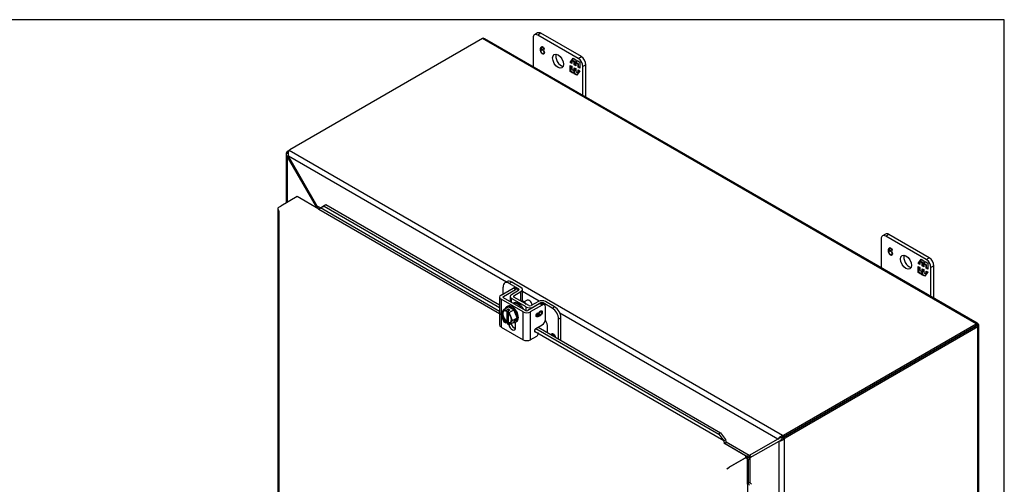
# Model space of a CAD drawing. Header units: inches. Extents: x 0 to 120, y -1 to 80.
# Tile 64 of 64: x 92 to 120, y 66 to 80. Entities that reach past the tile are written whole.
import ezdxf

# ---------------------------------------------------------------- set-up
doc = ezdxf.new("R2010")
doc.units = ezdxf.units.IN
doc.header["$MEASUREMENT"] = 0
for name, color, linetype in [('COM40673', 7, 'Continuous'), ('COM51497', 7, 'Continuous'), ('COM51498', 7, 'Continuous'), ('COM55380', 7, 'Continuous'), ('COM55430', 7, 'Continuous'), ('Default', 7, 'Continuous'), ('FET07752', 7, 'Continuous'), ('NTS166105', 7, 'Continuous'), ('SCC19011', 7, 'Continuous'), ('SPR20280', 7, 'Continuous'), ('WAF25367', 7, 'Continuous')]:
    doc.layers.add(name, color=color, linetype=linetype)

# ---------------------------------------------------------------- blocks, each defined once
blk = doc.blocks.new('SE')
at = {"layer": 'COM40673', "color": 7, "linetype": 'Continuous'}
for p, q in [((117.294, 69.982), (117.227, 69.943)), ((117.227, 69.943), (117.227, 69.943)), ((117.227, 69.943), (117.227, 69.943)), ((117.294, 69.982), (117.294, 69.982)), ((117.294, 69.982), (117.294, 69.982))]:
    blk.add_line(p, q, dxfattribs=at)
at = {"layer": 'COM51497', "color": 7, "linetype": 'Continuous'}
for p, q in [((105.428, 71.808), (105.769, 72.005)), ((105.836, 71.966), (105.769, 72.005)), ((105.898, 71.973), (105.831, 72.011)), ((105.386, 71.75), (105.386, 70.958)), ((105.495, 71.769), (105.836, 71.966)), ((105.495, 71.73), (105.495, 71.769)), ((106.125, 71.366), (105.495, 71.73)), ((105.428, 71.691), (105.428, 71.299)), ((106.058, 71.327), (105.428, 71.691)), ((106.534, 71.563), (106.193, 71.366)), ((106.601, 71.524), (106.26, 71.327)), ((106.601, 71.524), (106.534, 71.563)), ((106.664, 71.531), (106.597, 71.569)), ((106.69, 71.117), (106.69, 71.473)), ((105.428, 71.243), (105.428, 70.899)), ((106.058, 70.535), (106.058, 71.327)), ((106.26, 71.327), (106.26, 70.535)), ((106.467, 71.306), (106.469, 71.283)), ((106.468, 71.306), (106.469, 71.282)), ((106.469, 71.283), (106.469, 71.282)), ((106.508, 71.226), (106.509, 71.226)), ((105.428, 70.899), (106.058, 70.535)), ((105.842, 70.884), (105.842, 71.042)), ((106.418, 70.858), (106.601, 70.964)), ((106.26, 70.535), (106.441, 70.64))]:
    blk.add_line(p, q, dxfattribs=at)
for centre, major_axis, start_param, end_param in [((105.769, 71.903), (-0.063, -0.108), 3.141593, 3.926991), ((105.529, 71.75), (0.143, 0), 2.356194, 3.926991), ((105.529, 71.75), (0.048, 0), 2.356194, 3.926991), ((105.836, 71.864), (-0.063, -0.108), 2.65774, 3.926991), ((106.534, 71.461), (-0.063, -0.108), 3.141593, 3.926991), ((106.601, 71.422), (-0.063, -0.108), 2.356194, 3.926991), ((106.159, 71.386), (-0.143, 0), 0.785398, 2.356194), ((106.159, 71.386), (-0.048, 0), 0.785398, 2.356194), ((105.529, 70.958), (0.143, 0), 3.141593, 3.926991), ((105.743, 70.942), (-0.07, 0.122), 1.033487, 3.926991), ((105.81, 70.98), (-0.07, 0.122), 1.141993, 2.643086), ((106.601, 71.066), (-0.063, -0.108), 0.785398, 2.356194), ((106.418, 70.809), (0.03, 0.052), 0.785398, 3.141593), ((106.441, 70.689), (-0.03, -0.052), 0.785398, 3.141593), ((106.159, 70.594), (0.143, 0), 3.926991, 5.497787)]:
    blk.add_ellipse(centre, major_axis=major_axis, ratio=0.57735, start_param=start_param, end_param=end_param, dxfattribs=at)
for points, knots in [([(106.509, 71.226), (106.501, 71.227), (106.496, 71.231), (106.492, 71.237), (106.488, 71.244), (106.486, 71.251), (106.486, 71.277), (106.491, 71.294), (106.502, 71.312), (106.512, 71.329), (106.526, 71.343), (106.553, 71.358), (106.563, 71.361), (106.573, 71.361), (106.582, 71.361), (106.589, 71.358), (106.594, 71.351), (106.599, 71.345), (106.601, 71.336), (106.601, 71.303), (106.595, 71.283), (106.569, 71.242), (106.547, 71.223), (106.484, 71.187), (106.46, 71.18), (106.444, 71.185), (106.431, 71.19), (106.425, 71.203), (106.425, 71.24), (106.428, 71.255), (106.436, 71.269), (106.444, 71.284), (106.454, 71.296), (106.468, 71.306)], [0, 0, 0, 0, 0.047848, 0.047848, 0.047848, 0.091234, 0.091234, 0.167467, 0.167467, 0.167467, 0.251489, 0.251489, 0.307308, 0.307308, 0.307308, 0.361378, 0.361378, 0.361378, 0.427535, 0.427535, 0.538766, 0.538766, 0.649997, 0.649997, 0.774014, 0.774014, 0.774014, 0.865472, 0.865472, 0.932923, 0.932923, 0.932923, 1, 1, 1, 1]), ([(106.591, 71.355), (106.592, 71.354), (106.592, 71.353), (106.593, 71.352), (106.598, 71.345), (106.601, 71.336), (106.601, 71.304), (106.594, 71.283), (106.568, 71.243), (106.547, 71.224), (106.483, 71.187), (106.459, 71.18), (106.444, 71.186), (106.44, 71.187), (106.437, 71.189), (106.434, 71.191)], [0.3527178, 0.3527178, 0.3527178, 0.3527178, 0.3613781, 0.3613781, 0.3613781, 0.4275351, 0.4275351, 0.5387662, 0.5387662, 0.6499973, 0.6499973, 0.7740136, 0.7740136, 0.7740136, 0.7984905, 0.7984905, 0.7984905, 0.7984905]), ([(106.469, 71.283), (106.46, 71.276), (106.454, 71.269), (106.45, 71.263), (106.444, 71.253), (106.441, 71.243), (106.441, 71.225), (106.443, 71.22), (106.447, 71.216), (106.449, 71.213), (106.453, 71.211), (106.456, 71.21)], [0, 0, 0, 0, 0.1536487, 0.1536487, 0.1536487, 0.336794, 0.336794, 0.4828153, 0.4828153, 0.4828153, 0.5902871, 0.5902871, 0.5902871, 0.5902871]), ([(106.469, 71.282), (106.461, 71.275), (106.455, 71.269), (106.451, 71.263), (106.445, 71.252), (106.442, 71.243), (106.442, 71.225), (106.444, 71.219), (106.448, 71.215), (106.452, 71.21), (106.46, 71.209), (106.469, 71.21), (106.478, 71.21), (106.492, 71.216), (106.509, 71.226)], [0, 0, 0, 0, 0.153649, 0.153649, 0.153649, 0.336794, 0.336794, 0.482815, 0.482815, 0.482815, 0.688895, 0.688895, 0.688895, 1, 1, 1, 1]), ([(106.568, 71.335), (106.562, 71.336), (106.553, 71.334), (106.531, 71.321), (106.522, 71.312), (106.515, 71.301), (106.508, 71.29), (106.504, 71.278), (106.504, 71.256), (106.508, 71.248), (106.516, 71.244), (106.518, 71.243), (106.52, 71.243)], [0.3965855, 0.3965855, 0.3965855, 0.3965855, 0.5092001, 0.5092001, 0.6399321, 0.6399321, 0.6399321, 0.7628124, 0.7628124, 0.8814062, 0.8814062, 0.90729, 0.90729, 0.90729, 0.90729]), ([(106.542, 71.248), (106.55, 71.253), (106.557, 71.258), (106.57, 71.273), (106.575, 71.281), (106.582, 71.298), (106.584, 71.306), (106.584, 71.313), (106.584, 71.323), (106.58, 71.33), (106.573, 71.334), (106.566, 71.337), (106.556, 71.335), (106.532, 71.321), (106.522, 71.312), (106.515, 71.3), (106.509, 71.289), (106.505, 71.278), (106.505, 71.255), (106.508, 71.248), (106.522, 71.241), (106.531, 71.242), (106.542, 71.248)], [0, 0, 0, 0, 0.086691, 0.086691, 0.173381, 0.173381, 0.260072, 0.260072, 0.260072, 0.37344, 0.37344, 0.37344, 0.5092, 0.5092, 0.639932, 0.639932, 0.639932, 0.762812, 0.762812, 0.881406, 0.881406, 1, 1, 1, 1])]:
    blk.add_open_spline(points, degree=3, knots=knots, dxfattribs=at)
at = {"layer": 'COM51498', "color": 7, "linetype": 'Continuous'}
for p, q in [((105.485, 71.841), (105.485, 72.035)), ((105.604, 72.188), (105.537, 72.15)), ((105.729, 72.176), (105.662, 72.137)), ((105.925, 71.985), (105.662, 72.137)), ((105.992, 72.024), (105.729, 72.176)), ((105.684, 71.769), (105.684, 71.621)), ((105.724, 71.826), (105.925, 71.946)), ((106.146, 71.468), (105.726, 71.71)), ((105.726, 71.597), (105.726, 71.71)), ((105.793, 71.788), (105.994, 71.908)), ((105.793, 71.75), (105.793, 71.788)), ((106.213, 71.507), (105.793, 71.749)), ((105.925, 71.946), (105.925, 71.985)), ((105.994, 71.639), (105.994, 71.908)), ((106.034, 71.637), (106.034, 71.966)), ((106.146, 71.359), (106.146, 71.468)), ((106.489, 71.622), (106.281, 71.506)), ((106.555, 71.583), (106.347, 71.467)), ((106.347, 71.455), (106.347, 71.467)), ((106.555, 71.572), (106.555, 71.583)), ((106.622, 71.555), (106.622, 71.583)), ((106.885, 71.431), (106.622, 71.583)), ((106.952, 71.469), (106.689, 71.621)), ((106.885, 71.431), (106.952, 71.469)), ((107.129, 71.163), (107.062, 71.125)), ((107.129, 70.519), (107.129, 71.163)), ((106.753, 70.736), (106.753, 70.895)), ((107.062, 70.558), (107.062, 71.125)), ((106.962, 70.631), (106.941, 70.641)), ((106.941, 70.641), (106.941, 70.641)), ((106.963, 70.631), (106.941, 70.641))]:
    blk.add_line(p, q, dxfattribs=at)
for centre, major_axis, start_param, end_param in [((105.662, 71.933), (0.125, -0.217), 2.356194, 3.926991), ((105.729, 71.972), (0.125, -0.217), 2.356194, 3.141593), ((105.891, 71.966), (-0.143, 0), 2.373648, 3.926991), ((105.827, 71.769), (0.143, 0), 2.373648, 3.926991), ((105.827, 71.769), (0.048, 0), 2.373648, 3.926991), ((105.891, 71.966), (-0.048, 0), 2.373648, 3.926991), ((106.071, 71.463), (0.097, -0.169), 1.704194, 3.008195), ((106.247, 71.526), (0.143, 0), 3.926991, 5.480334), ((106.247, 71.526), (0.048, 0), 3.926991, 5.480334), ((106.588, 71.563), (0.143, 0), 0.785398, 2.338741), ((106.588, 71.563), (0.048, 0), 0.785398, 2.338741), ((106.885, 71.227), (0.125, -0.217), 0.785398, 2.356194), ((106.952, 71.265), (-0.125, 0.217), 3.926991, 5.497787), ((106.576, 70.997), (0.125, -0.217), 0.785398, 1.677681)]:
    blk.add_ellipse(centre, major_axis=major_axis, ratio=0.57735, start_param=start_param, end_param=end_param, dxfattribs=at)
for points, knots in [([(106.854, 70.679), (106.857, 70.694), (106.862, 70.705), (106.869, 70.711), (106.88, 70.72), (106.894, 70.719), (106.926, 70.701), (106.938, 70.69), (106.946, 70.676), (106.955, 70.662), (106.96, 70.647), (106.962, 70.631)], [0.7021464, 0.7021464, 0.7021464, 0.7021464, 0.7740136, 0.7740136, 0.7740136, 0.8654722, 0.8654722, 0.932923, 0.932923, 0.932923, 1, 1, 1, 1]), ([(106.854, 70.678), (106.857, 70.694), (106.863, 70.705), (106.87, 70.712), (106.873, 70.714), (106.876, 70.716), (106.879, 70.717)], [0.70097803, 0.70097803, 0.70097803, 0.70097803, 0.77401357, 0.77401357, 0.77401357, 0.79849045, 0.79849045, 0.79849045, 0.79849045]), ([(106.941, 70.641), (106.939, 70.652), (106.936, 70.66), (106.933, 70.667), (106.927, 70.677), (106.92, 70.684), (106.905, 70.693), (106.899, 70.694), (106.893, 70.693), (106.887, 70.692), (106.882, 70.686), (106.878, 70.677), (106.876, 70.674), (106.875, 70.671), (106.874, 70.666)], [0, 0, 0, 0, 0.1536487, 0.1536487, 0.1536487, 0.336794, 0.336794, 0.4828153, 0.4828153, 0.4828153, 0.6888951, 0.6888951, 0.6888951, 0.8008149, 0.8008149, 0.8008149, 0.8008149]), ([(106.941, 70.641), (106.94, 70.652), (106.937, 70.661), (106.933, 70.667), (106.928, 70.677), (106.921, 70.685), (106.905, 70.694), (106.899, 70.695), (106.894, 70.694), (106.891, 70.693), (106.888, 70.691), (106.885, 70.688)], [0, 0, 0, 0, 0.1536487, 0.1536487, 0.1536487, 0.336794, 0.336794, 0.4828153, 0.4828153, 0.4828153, 0.5902871, 0.5902871, 0.5902871, 0.5902871])]:
    blk.add_open_spline(points, degree=3, knots=knots, dxfattribs=at)
at = {"layer": 'COM55380', "color": 7, "linetype": 'Continuous'}
for p, q in [((104.901, 79.098), (99.421, 75.934)), ((118.941, 70.992), (104.901, 79.098)), ((118.981, 71.005), (104.969, 79.095)), ((99.37, 75.904), (99.421, 75.934)), ((113.433, 67.816), (99.401, 75.918)), ((99.314, 75.816), (99.314, 74.425)), ((99.368, 75.827), (99.315, 75.831)), ((99.374, 75.87), (99.346, 75.886)), ((99.346, 75.734), (99.379, 75.754)), ((99.346, 75.734), (99.346, 74.443)), ((99.346, 75.734), (100.165, 74.315)), ((99.384, 75.896), (99.37, 75.904)), ((105.579, 72.174), (99.379, 75.754)), ((100.199, 74.334), (99.379, 75.754)), ((100.165, 74.315), (100.199, 74.334)), ((100.165, 74.315), (100.165, 74.293)), ((100.288, 74.283), (100.199, 74.334)), ((100.228, 74.257), (100.229, 74.258)), ((100.246, 74.248), (100.229, 74.258)), ((106.515, 71.634), (106.034, 71.912)), ((113.302, 67.715), (107.098, 71.297)), ((113.461, 67.827), (118.941, 70.992)), ((113.461, 67.769), (118.941, 70.933)), ((118.941, 70.933), (113.461, 67.768)), ((118.992, 70.903), (113.512, 67.739)), ((118.941, 70.933), (118.992, 70.962)), ((118.949, 70.937), (118.941, 70.933)), ((118.949, 70.937), (118.941, 70.933)), ((118.941, 70.933), (118.941, 70.933)), ((118.941, 70.933), (118.941, 70.933)), ((118.949, 70.937), (118.948, 70.937)), ((118.949, 70.937), (118.948, 70.936)), ((118.964, 71.001), (118.949, 70.937)), ((119.011, 70.918), (118.949, 70.937)), ((118.992, 54.691), (118.992, 70.903)), ((119.024, 54.751), (119.024, 70.931)), ((113.433, 67.757), (113.433, 67.816)), ((113.461, 67.769), (113.461, 67.827)), ((112.401, 67.23), (111.807, 67.574)), ((112.482, 67.242), (111.827, 67.621)), ((113.302, 67.715), (112.482, 67.242)), ((112.516, 67.185), (113.335, 67.658)), ((113.302, 67.715), (113.332, 67.733)), ((113.335, 67.658), (113.366, 67.675)), ((113.335, 65.75), (113.335, 67.658)), ((113.401, 67.752), (113.371, 67.782)), ((113.417, 67.725), (113.427, 67.684)), ((113.437, 67.75), (113.488, 67.721)), ((113.461, 67.768), (113.512, 67.739)), ((113.488, 51.518), (113.488, 67.721)), ((112.401, 67.23), (112.385, 67.221)), ((112.406, 67.234), (112.417, 67.183)), ((112.401, 67.172), (112.4, 67.171)), ((112.471, 67.123), (112.431, 67.158)), ((112.436, 67.103), (112.465, 67.12)), ((112.465, 66.483), (112.465, 67.12)), ((112.516, 66.46), (112.516, 67.185))]:
    blk.add_line(p, q, dxfattribs=at)
for centre, radius, start, end in [((99.463, 75.849), 0.0929, 132.2727, 170.6926), ((99.397, 75.821), 0.0821, 128.3501, 173.1073), ((99.438, 75.817), 0.123, 173.1758, 221.871), ((99.583, 75.823), 0.215, 169.0114, 198.7233), ((100.043, 74.263), 0.132, 11.9082, 22.9801), ((100.003, 74.193), 0.241, 16.4574, 35.7803), ((113.586, 67.466), 0.382, 113.5474, 124.2633), ((113.49, 67.589), 0.226, 121.8869, 146.1775), ((113.386, 67.651), 0.0981, 98.9291, 123.4346), ((113.32, 67.884), 0.226, 273.8225, 298.1131), ((113.322, 67.763), 0.0981, 296.5654, 321.0708), ((113.499, 66.958), 0.8, 97.062, 99.3771), ((112.778, 68.207), 0.8, 320.6229, 322.938), ((113.366, 68.074), 0.323, 276.1995, 281.9274), ((113.678, 67.534), 0.323, 138.0726, 143.8005), ((113.261, 68.028), 0.382, 295.7367, 306.4526), ((112.411, 67.549), 0.315, 269.1634, 276.9119), ((112.343, 67.4), 0.229, 288.7518, 326.0354), ((112.411, 67.549), 0.315, 279.9277, 283.1222), ((112.583, 66.985), 0.229, 93.9646, 131.2482), ((112.746, 66.969), 0.315, 143.0881, 150.8366), ((112.746, 66.969), 0.315, 136.8778, 140.0723)]:
    blk.add_arc(centre, radius, start, end, dxfattribs=at)
for centre, major_axis, ratio, start_param, end_param in [((104.901, 79.009), (0.054, 0.0935), 0.57735, 0.487122, 0.785398), ((99.491, 75.893), (-0.1, 0), 0.57735, 5.497787, 5.838558), ((99.37, 75.822), (0.05, 0.0866), 0.57735, 0.785398, 1.126169), ((100.229, 74.287), (-0.018, -0.0312), 0.57735, 0.785398, 0.992536), ((118.941, 70.903), (0.054, 0.0935), 0.57735, 0.487122, 0.785398), ((118.916, 70.918), (0.0359, 0.0208), 0.001341, -0.784626, -0.228524), ((118.916, 70.918), (0.036, 0.0207), 0.001341, 0.228524, 0.784626), ((118.916, 70.918), (0.0359, 0.0208), 0.001341, 0.475737, 0.78617), ((118.916, 70.918), (0.036, 0.0207), 0.001341, -0.78617, -0.475737), ((118.916, 70.918), (0.108, 0.062), 0.001341, -0.784626, -0.46855), ((118.916, 70.918), (0.108, 0.062), 0.001341, 0.46855, 0.784626), ((118.916, 70.947), (0.108, 0), 0.57735, 5.497787, 5.796063), ((113.39, 67.868), (0.1, 0), 0.57735, 5.157016, 5.497787), ((113.39, 67.809), (0.1, 0), 0.57735, 5.157016, 5.497787), ((113.461, 67.687), (0.05, 0.0866), 0.57735, 0.785398, 1.126169), ((113.512, 67.657), (0.05, 0.0866), 0.57735, 0.785398, 1.126169), ((112.401, 67.26), (-0.018, -0.0312), 0.57735, 0.785398, 0.992536), ((112.401, 67.26), (-0.054, -0.0935), 0.57735, 0.785398, 0.992536), ((112.49, 67.105), (-0.108, 0), 0.57735, -0.992536, -0.939082), ((112.49, 67.105), (-0.036, 0), 0.57735, -0.992536, -0.785398)]:
    blk.add_ellipse(centre, major_axis=major_axis, ratio=ratio, start_param=start_param, end_param=end_param, dxfattribs=at)
for points, knots in [([(104.923, 79.107), (104.928, 79.106), (104.933, 79.105), (104.942, 79.103), (104.946, 79.102), (104.953, 79.101), (104.957, 79.1), (104.963, 79.098), (104.966, 79.096), (104.969, 79.095), (104.969, 79.095), (104.969, 79.095)], [0, 0, 0, 0, 0.125, 0.125, 0.25, 0.25, 0.375, 0.375, 0.5, 0.5, 0.5132565, 0.5132565, 0.5132565, 0.5132565]), ([(119.012, 70.974), (119.009, 70.977), (119.006, 70.981), (119, 70.987), (118.998, 70.991), (118.992, 70.996), (118.99, 70.999), (118.985, 71.003), (118.982, 71.004), (118.975, 71.008), (118.971, 71.009), (118.966, 71.008), (118.965, 71.007), (118.963, 71.004), (118.963, 71.003), (118.964, 71.001)], [0, 0, 0, 0, 0.125, 0.125, 0.25, 0.25, 0.375, 0.375, 0.5, 0.5, 0.75, 0.75, 0.875, 0.875, 1, 1, 1, 1]), ([(119.011, 70.918), (119.013, 70.916), (119.014, 70.916), (119.017, 70.916), (119.019, 70.917), (119.021, 70.919), (119.022, 70.921), (119.023, 70.925), (119.024, 70.927), (119.024, 70.935), (119.023, 70.942), (119.02, 70.953), (119.018, 70.957), (119.015, 70.965), (119.014, 70.969), (119.012, 70.974)], [0, 0, 0, 0, 0.125, 0.125, 0.25, 0.25, 0.375, 0.375, 0.5, 0.5, 0.75, 0.75, 0.875, 0.875, 1, 1, 1, 1])]:
    blk.add_open_spline(points, degree=3, knots=knots, dxfattribs=at)
blk.add_open_spline([(118.951, 70.938), (118.972, 70.95), (118.992, 70.962), (119.012, 70.974)], degree=3, dxfattribs=at)
blk.add_open_spline([(118.951, 70.938), (118.972, 70.95), (118.992, 70.962), (119.012, 70.974)], degree=3, dxfattribs=at)
at = {"layer": 'COM55430', "color": 7, "linetype": 'Continuous'}
for p, q in [((99.626, 74.605), (99.16, 74.336)), ((100.245, 74.248), (99.626, 74.605)), ((99.077, 74.262), (99.077, 59.516)), ((99.088, 74.235), (99.088, 74.236)), ((99.109, 74.306), (99.16, 74.336)), ((100.245, 74.248), (105.386, 71.28)), ((100.295, 74.282), (100.396, 74.338)), ((100.295, 74.282), (100.345, 74.321)), ((105.386, 71.343), (100.295, 74.282)), ((100.345, 74.321), (100.446, 74.377)), ((100.446, 74.377), (100.396, 74.338)), ((100.396, 74.338), (105.386, 71.457)), ((100.446, 74.377), (105.386, 71.525)), ((99.109, 74.189), (99.109, 59.501)), ((105.817, 71.031), (105.842, 71.016)), ((106.48, 70.894), (111.673, 67.895)), ((111.766, 67.659), (106.378, 70.77)), ((106.421, 70.86), (111.623, 67.856)), ((111.673, 67.895), (111.623, 67.856)), ((111.623, 67.856), (111.766, 67.659)), ((111.673, 67.895), (111.816, 67.698)), ((111.766, 67.659), (111.816, 67.698)), ((112.385, 67.239), (111.766, 67.596)), ((111.786, 67.618), (111.825, 67.602)), ((112.385, 67.239), (112.385, 67.18)), ((111.919, 66.911), (112.385, 67.18)), ((112.385, 67.18), (111.919, 66.911)), ((112.436, 67.15), (112.385, 67.18)), ((112.436, 66.436), (112.436, 67.15)), ((111.847, 66.869), (111.919, 66.911)), ((112.436, 66.436), (112.436, 65.509)), ((112.464, 66.442), (112.471, 66.483))]:
    blk.add_line(p, q, dxfattribs=at)
for centre, radius, start, end in [((100.115, 74.671), 0.429, 290.361, 294.7955), ((100.251, 74.359), 0.088, 292.4985, 302.5588), ((111.675, 67.591), 0.114, 13.4118, 36.7266), ((111.66, 67.636), 0.169, 348.3422, 21.6032), ((112.386, 66.359), 0.114, 23.2734, 46.5882), ((112.418, 66.323), 0.169, 38.3968, 71.6578)]:
    blk.add_arc(centre, radius, start, end, dxfattribs=at)
for centre, major_axis, ratio, start_param, end_param in [((99.185, 74.262), (0.108, 0), 0.57735, 2.356194, 3.587154), ((99.185, 74.233), (-0.076, 0.132), 0.577982, 1.230411, 1.570248), ((100.245, 74.277), (0.018, 0.0312), 0.57735, 3.926991, 4.799655), ((111.766, 67.625), (-0.018, -0.0312), 0.57735, 0.785398, 1.658063), ((111.766, 67.625), (-0.054, -0.0935), 0.57735, 1.342949, 1.658063), ((111.894, 66.896), (0.036, 0.0207), 0.000948, 3.926445, 5.497241), ((112.461, 66.421), (0.108, 0), 0.57735, 1.48353, 1.808737), ((112.461, 66.421), (0.036, 0), 0.57735, 1.48353, 2.356194)]:
    blk.add_ellipse(centre, major_axis=major_axis, ratio=ratio, start_param=start_param, end_param=end_param, dxfattribs=at)
at = {"layer": 'FET07752', "color": 7, "linetype": 'Continuous'}
for p, q in [((106.341, 79.12), (106.341, 78.303)), ((106.468, 79.257), (106.379, 79.206)), ((106.562, 79.248), (106.473, 79.197)), ((107.622, 78.533), (106.473, 79.197)), ((107.711, 78.584), (106.562, 79.248)), ((106.578, 78.793), (106.564, 78.784)), ((106.597, 78.787), (106.58, 78.777)), ((106.599, 78.86), (106.581, 78.85)), ((106.653, 78.803), (106.645, 78.798)), ((106.657, 78.792), (106.645, 78.798)), ((106.634, 78.669), (106.652, 78.679)), ((107.394, 78.416), (107.481, 78.539)), ((107.408, 78.424), (107.44, 78.469)), ((107.454, 78.484), (107.44, 78.476)), ((107.509, 78.436), (107.44, 78.476)), ((107.44, 78.476), (107.44, 78.39)), ((107.448, 78.481), (107.487, 78.536)), ((107.523, 78.444), (107.454, 78.484)), ((107.481, 78.539), (107.558, 78.495)), ((107.523, 78.444), (107.509, 78.436)), ((107.509, 78.349), (107.509, 78.436)), ((107.523, 78.358), (107.523, 78.444)), ((107.558, 78.495), (107.558, 78.431)), ((107.558, 78.431), (107.589, 78.476)), ((107.572, 78.439), (107.558, 78.431)), ((107.572, 78.439), (107.595, 78.473)), ((107.589, 78.476), (107.666, 78.432)), ((107.622, 78.533), (107.711, 78.584)), ((107.666, 78.432), (107.666, 78.259)), ((107.408, 78.424), (107.394, 78.416)), ((107.44, 78.39), (107.394, 78.416)), ((107.394, 78.163), (107.394, 78.336)), ((107.394, 78.336), (107.44, 78.31)), ((107.408, 78.171), (107.394, 78.163)), ((107.471, 78.119), (107.394, 78.163)), ((107.44, 78.406), (107.408, 78.424)), ((107.408, 78.171), (107.408, 78.328)), ((107.479, 78.13), (107.408, 78.171)), ((107.44, 78.31), (107.44, 78.224)), ((107.44, 78.224), (107.509, 78.183)), ((107.503, 78.164), (107.471, 78.119)), ((107.517, 78.172), (107.503, 78.164)), ((107.503, 78.1), (107.503, 78.164)), ((107.523, 78.358), (107.509, 78.349)), ((107.551, 78.325), (107.509, 78.349)), ((107.509, 78.183), (107.509, 78.27)), ((107.509, 78.27), (107.551, 78.245)), ((107.523, 78.192), (107.509, 78.183)), ((107.517, 78.108), (107.517, 78.172)), ((107.551, 78.341), (107.523, 78.358)), ((107.523, 78.192), (107.523, 78.262)), ((107.566, 78.42), (107.551, 78.411)), ((107.621, 78.371), (107.551, 78.411)), ((107.551, 78.411), (107.551, 78.325)), ((107.551, 78.245), (107.551, 78.159)), ((107.551, 78.159), (107.621, 78.119)), ((107.635, 78.38), (107.566, 78.42)), ((107.666, 78.179), (107.58, 78.056)), ((107.635, 78.38), (107.621, 78.371)), ((107.621, 78.285), (107.621, 78.371)), ((107.635, 78.293), (107.621, 78.285)), ((107.666, 78.259), (107.621, 78.285)), ((107.621, 78.119), (107.621, 78.205)), ((107.621, 78.205), (107.666, 78.179)), ((107.635, 78.293), (107.635, 78.38)), ((107.666, 78.275), (107.635, 78.293)), ((107.635, 78.134), (107.635, 78.197)), ((107.843, 78.355), (107.755, 78.304)), ((107.755, 77.487), (107.755, 78.304)), ((107.843, 77.436), (107.843, 78.355)), ((107.517, 78.108), (107.503, 78.1)), ((107.58, 78.056), (107.503, 78.1)), ((107.588, 78.067), (107.517, 78.108)), ((107.626, 78.122), (107.621, 78.119)), ((116.24, 73.405), (116.24, 72.588)), ((116.367, 73.542), (116.279, 73.491)), ((116.461, 73.532), (116.373, 73.481)), ((117.522, 72.818), (116.373, 73.481)), ((117.61, 72.869), (116.461, 73.532)), ((116.498, 73.145), (116.48, 73.135)), ((116.477, 73.077), (116.463, 73.069)), ((116.497, 73.072), (116.479, 73.062)), ((116.534, 72.953), (116.551, 72.963)), ((116.552, 73.087), (116.544, 73.082)), ((116.557, 73.076), (116.544, 73.082)), ((117.522, 72.818), (117.61, 72.869)), ((117.294, 72.7), (117.38, 72.824)), ((117.308, 72.709), (117.294, 72.7)), ((117.339, 72.674), (117.294, 72.7)), ((117.294, 72.448), (117.294, 72.621)), ((117.294, 72.621), (117.339, 72.595)), ((117.308, 72.709), (117.339, 72.753)), ((117.339, 72.69), (117.308, 72.709)), ((117.308, 72.456), (117.308, 72.613)), ((117.353, 72.769), (117.339, 72.761)), ((117.409, 72.72), (117.339, 72.761)), ((117.339, 72.761), (117.339, 72.674)), ((117.339, 72.595), (117.339, 72.508)), ((117.348, 72.765), (117.386, 72.82)), ((117.423, 72.729), (117.353, 72.769)), ((117.38, 72.824), (117.457, 72.779)), ((117.423, 72.729), (117.409, 72.72)), ((117.409, 72.634), (117.409, 72.72)), ((117.423, 72.642), (117.409, 72.634)), ((117.451, 72.61), (117.409, 72.634)), ((117.409, 72.468), (117.409, 72.554)), ((117.409, 72.554), (117.451, 72.53)), ((117.423, 72.642), (117.423, 72.729)), ((117.451, 72.626), (117.423, 72.642)), ((117.465, 72.704), (117.451, 72.696)), ((117.52, 72.656), (117.451, 72.696)), ((117.451, 72.696), (117.451, 72.61)), ((117.457, 72.779), (117.457, 72.716)), ((117.457, 72.716), (117.489, 72.761)), ((117.471, 72.724), (117.457, 72.716)), ((117.534, 72.664), (117.465, 72.704)), ((117.471, 72.724), (117.495, 72.757)), ((117.489, 72.761), (117.566, 72.716)), ((117.534, 72.664), (117.52, 72.656)), ((117.52, 72.569), (117.52, 72.656)), ((117.534, 72.578), (117.52, 72.569)), ((117.566, 72.543), (117.52, 72.569)), ((117.534, 72.578), (117.534, 72.664)), ((117.566, 72.559), (117.534, 72.578)), ((117.566, 72.716), (117.566, 72.543)), ((117.743, 72.639), (117.654, 72.588)), ((117.654, 71.771), (117.654, 72.588)), ((117.743, 71.72), (117.743, 72.639)), ((117.308, 72.456), (117.294, 72.448)), ((117.37, 72.403), (117.294, 72.448)), ((117.379, 72.415), (117.308, 72.456)), ((117.339, 72.508), (117.409, 72.468)), ((117.402, 72.448), (117.37, 72.403)), ((117.416, 72.456), (117.402, 72.448)), ((117.402, 72.385), (117.402, 72.448)), ((117.416, 72.393), (117.402, 72.385)), ((117.479, 72.34), (117.402, 72.385)), ((117.423, 72.476), (117.409, 72.468)), ((117.416, 72.393), (117.416, 72.456)), ((117.487, 72.352), (117.416, 72.393)), ((117.423, 72.476), (117.423, 72.546)), ((117.451, 72.53), (117.451, 72.444)), ((117.451, 72.444), (117.52, 72.403)), ((117.566, 72.464), (117.479, 72.34)), ((117.52, 72.403), (117.52, 72.49)), ((117.52, 72.49), (117.566, 72.464)), ((117.526, 72.407), (117.52, 72.403)), ((117.534, 72.419), (117.534, 72.482))]:
    blk.add_line(p, q, dxfattribs=at)
for centre, radius, start, end in [((106.69, 78.79), 0.127, 173.0811, 182.4442), ((106.213, 78.851), 0.354, 352.6207, 354.81), ((116.59, 73.074), 0.127, 173.0811, 182.4442), ((116.113, 73.135), 0.354, 352.6207, 354.81)]:
    blk.add_arc(centre, radius, start, end, dxfattribs=at)
for centre, major_axis, start_param, end_param in [((106.473, 79.044), (0.094, -0.162), 2.356194, 3.926991), ((106.562, 79.095), (0.094, -0.162), 2.356194, 3.141593), ((107.136, 78.508), (-0.109, 0.189), 0.415952, 2.725641), ((107.622, 78.38), (0.094, -0.162), 0.785398, 2.356194), ((107.711, 78.431), (-0.094, 0.162), 3.926991, 5.497787), ((116.373, 73.328), (0.094, -0.162), 2.356194, 3.926991), ((116.461, 73.379), (0.094, -0.162), 2.356194, 3.141593), ((117.036, 72.792), (-0.109, 0.189), 0.415952, 2.725641), ((117.61, 72.716), (-0.094, 0.162), 3.926991, 5.497787), ((117.522, 72.665), (0.094, -0.162), 0.785398, 2.356194)]:
    blk.add_ellipse(centre, major_axis=major_axis, ratio=0.57735, start_param=start_param, end_param=end_param, dxfattribs=at)
for centre in [(107.048, 78.457), (116.947, 72.741)]:
    blk.add_ellipse(centre, major_axis=(-0.109, 0.189), ratio=0.57735, dxfattribs=at)
for points, knots in [([(106.661, 78.694), (106.661, 78.675), (106.656, 78.662), (106.647, 78.656), (106.638, 78.648), (106.625, 78.649), (106.598, 78.665), (106.588, 78.675), (106.579, 78.687), (106.57, 78.699), (106.563, 78.713), (106.559, 78.728), (106.554, 78.745), (106.551, 78.765), (106.551, 78.836), (106.56, 78.863), (106.579, 78.868), (106.588, 78.871), (106.599, 78.868), (106.611, 78.861), (106.636, 78.847), (106.652, 78.824), (106.657, 78.792)], [0, 0, 0, 0, 0.110261, 0.110261, 0.110261, 0.223154, 0.223154, 0.30312, 0.30312, 0.30312, 0.38679, 0.38679, 0.38679, 0.503586, 0.503586, 0.745743, 0.745743, 0.745743, 0.833775, 0.833775, 0.833775, 1, 1, 1, 1]), ([(106.564, 78.784), (106.567, 78.79), (106.571, 78.794), (106.575, 78.795), (106.583, 78.799), (106.595, 78.797), (106.626, 78.779), (106.639, 78.765), (106.648, 78.747), (106.656, 78.73), (106.661, 78.713), (106.661, 78.694)], [0, 0, 0, 0, 0.132846, 0.132846, 0.132846, 0.410439, 0.410439, 0.700424, 0.700424, 0.700424, 1, 1, 1, 1]), ([(106.645, 78.798), (106.64, 78.821), (106.628, 78.837), (106.596, 78.856), (106.585, 78.856), (106.577, 78.847), (106.575, 78.844), (106.573, 78.842), (106.573, 78.84), (106.57, 78.835), (106.568, 78.828), (106.566, 78.819)], [0, 0, 0, 0, 0.391762, 0.391762, 0.726267, 0.726267, 0.726267, 0.804973, 0.804973, 0.804973, 1, 1, 1, 1]), ([(106.648, 78.702), (106.648, 78.716), (106.644, 78.731), (106.636, 78.745), (106.63, 78.757), (106.62, 78.767), (106.607, 78.775), (106.594, 78.782), (106.585, 78.782), (106.578, 78.776), (106.572, 78.77), (106.569, 78.76), (106.569, 78.733), (106.572, 78.719), (106.579, 78.705), (106.586, 78.691), (106.596, 78.681), (106.62, 78.667), (106.63, 78.665), (106.637, 78.671), (106.644, 78.676), (106.648, 78.686), (106.648, 78.702)], [0, 0, 0, 0, 0.130163, 0.130163, 0.130163, 0.253263, 0.253263, 0.253263, 0.376583, 0.376583, 0.376583, 0.505542, 0.505542, 0.620635, 0.620635, 0.620635, 0.732578, 0.732578, 0.869397, 0.869397, 0.869397, 1, 1, 1, 1]), ([(106.642, 78.659), (106.637, 78.66), (106.63, 78.663), (106.623, 78.667), (106.622, 78.667), (106.621, 78.668)], [0.17478767, 0.17478767, 0.17478767, 0.17478767, 0.22315423, 0.22315423, 0.22821938, 0.22821938, 0.22821938, 0.22821938]), ([(106.65, 78.678), (106.651, 78.678), (106.651, 78.679), (106.652, 78.679), (106.657, 78.683), (106.66, 78.69), (106.661, 78.7)], [0.8613863, 0.8613863, 0.8613863, 0.8613863, 0.8693971, 0.8693971, 0.8693971, 0.9683481, 0.9683481, 0.9683481, 0.9683481]), ([(116.56, 72.979), (116.56, 72.96), (116.556, 72.947), (116.547, 72.94), (116.537, 72.933), (116.525, 72.934), (116.497, 72.95), (116.487, 72.959), (116.478, 72.971), (116.469, 72.984), (116.462, 72.997), (116.458, 73.012), (116.453, 73.029), (116.45, 73.049), (116.45, 73.121), (116.46, 73.147), (116.479, 73.153), (116.488, 73.155), (116.499, 73.153), (116.511, 73.146), (116.536, 73.132), (116.551, 73.108), (116.557, 73.076)], [0, 0, 0, 0, 0.110261, 0.110261, 0.110261, 0.223154, 0.223154, 0.30312, 0.30312, 0.30312, 0.38679, 0.38679, 0.38679, 0.503586, 0.503586, 0.745743, 0.745743, 0.745743, 0.833775, 0.833775, 0.833775, 1, 1, 1, 1]), ([(116.544, 73.082), (116.539, 73.105), (116.528, 73.122), (116.495, 73.14), (116.484, 73.14), (116.477, 73.131), (116.474, 73.128), (116.473, 73.126), (116.472, 73.125), (116.469, 73.119), (116.467, 73.112), (116.466, 73.103)], [0, 0, 0, 0, 0.391762, 0.391762, 0.726267, 0.726267, 0.726267, 0.804973, 0.804973, 0.804973, 1, 1, 1, 1]), ([(116.463, 73.069), (116.467, 73.075), (116.47, 73.078), (116.474, 73.08), (116.483, 73.084), (116.495, 73.081), (116.525, 73.063), (116.538, 73.05), (116.547, 73.032), (116.556, 73.015), (116.56, 72.997), (116.56, 72.979)], [0, 0, 0, 0, 0.132846, 0.132846, 0.132846, 0.410439, 0.410439, 0.700424, 0.700424, 0.700424, 1, 1, 1, 1]), ([(116.547, 72.987), (116.547, 73.001), (116.544, 73.015), (116.536, 73.03), (116.529, 73.042), (116.519, 73.051), (116.506, 73.059), (116.494, 73.066), (116.484, 73.067), (116.478, 73.06), (116.472, 73.055), (116.469, 73.044), (116.469, 73.017), (116.472, 73.004), (116.479, 72.99), (116.486, 72.976), (116.495, 72.965), (116.519, 72.951), (116.53, 72.95), (116.537, 72.955), (116.544, 72.961), (116.547, 72.971), (116.547, 72.987)], [0, 0, 0, 0, 0.130163, 0.130163, 0.130163, 0.253263, 0.253263, 0.253263, 0.376583, 0.376583, 0.376583, 0.505542, 0.505542, 0.620635, 0.620635, 0.620635, 0.732578, 0.732578, 0.869397, 0.869397, 0.869397, 1, 1, 1, 1]), ([(116.542, 72.944), (116.536, 72.945), (116.53, 72.947), (116.522, 72.952), (116.521, 72.952), (116.521, 72.952)], [0.17478767, 0.17478767, 0.17478767, 0.17478767, 0.22315423, 0.22315423, 0.22821938, 0.22821938, 0.22821938, 0.22821938]), ([(116.55, 72.963), (116.55, 72.963), (116.551, 72.963), (116.551, 72.964), (116.556, 72.967), (116.56, 72.974), (116.561, 72.984)], [0.8613863, 0.8613863, 0.8613863, 0.8613863, 0.8693971, 0.8693971, 0.8693971, 0.9683481, 0.9683481, 0.9683481, 0.9683481])]:
    blk.add_open_spline(points, degree=3, knots=knots, dxfattribs=at)
for points in [[(106.569, 78.75), (106.567, 78.761), (106.566, 78.773), (106.565, 78.786)], [(106.566, 78.821), (106.569, 78.85), (106.576, 78.867), (106.588, 78.874)], [(106.615, 78.786), (106.607, 78.789), (106.6, 78.789), (106.595, 78.786)], [(106.609, 78.862), (106.605, 78.862), (106.6, 78.861), (106.597, 78.859)], [(116.466, 73.105), (116.468, 73.134), (116.475, 73.152), (116.487, 73.159)], [(116.509, 73.146), (116.504, 73.147), (116.5, 73.146), (116.496, 73.144)], [(116.469, 73.035), (116.467, 73.046), (116.465, 73.058), (116.465, 73.07)], [(116.514, 73.071), (116.506, 73.074), (116.5, 73.074), (116.495, 73.071)]]:
    blk.add_open_spline(points, degree=3, dxfattribs=at)
at = {"layer": 'NTS166105', "color": 7, "linetype": 'Continuous'}
for p, q in [((116.458, 69.499), (116.458, 69.499)), ((116.684, 69.63), (116.684, 69.629))]:
    blk.add_line(p, q, dxfattribs=at)
at = {"layer": 'SCC19011', "color": 7, "linetype": 'Continuous'}
for p, q in [((105.506, 71.401), (105.634, 71.475)), ((105.788, 71.386), (105.634, 71.475)), ((106.168, 71.66), (106.086, 71.612)), ((105.506, 71.401), (105.413, 71.28)), ((105.413, 71.28), (105.506, 71.05)), ((105.559, 71.371), (105.506, 71.401)), ((105.626, 71.409), (105.559, 71.371)), ((105.559, 71.371), (105.559, 71.354)), ((105.566, 71.35), (105.587, 71.362)), ((105.587, 71.362), (105.587, 71.061)), ((105.674, 71.382), (105.607, 71.343)), ((105.66, 71.312), (105.607, 71.343)), ((105.607, 71.326), (105.607, 71.343)), ((105.674, 71.382), (105.626, 71.409)), ((105.626, 71.409), (105.626, 71.354)), ((105.626, 71.312), (105.626, 71.058)), ((105.635, 71.033), (105.635, 71.303)), ((105.66, 71.312), (105.788, 71.386)), ((105.753, 71.083), (105.66, 71.312)), ((105.753, 71.083), (105.881, 71.157)), ((105.881, 71.157), (105.788, 71.386)), ((105.788, 71.035), (105.881, 71.157)), ((105.506, 71.05), (105.559, 71.019)), ((105.626, 71.058), (105.559, 71.019)), ((105.559, 71.036), (105.559, 71.019)), ((105.587, 71.061), (105.566, 71.049)), ((105.607, 70.992), (105.607, 71.008)), ((105.607, 70.992), (105.66, 70.961)), ((105.614, 71.021), (105.635, 71.033)), ((105.626, 71.058), (105.635, 71.053)), ((105.66, 70.961), (105.753, 71.083)), ((105.66, 70.961), (105.788, 71.035))]:
    blk.add_line(p, q, dxfattribs=at)
for centre, start, end in [((105.575, 71.035), 123.377, 177.1475), ((105.623, 71.008), 123.3772, 177.1473)]:
    blk.add_arc(centre, 0.0158, start, end, dxfattribs=at)
for centre, major_axis, start_param, end_param in [((106.229, 71.554), (0.061, -0.106), 0.982434, 3.141593), ((105.583, 71.181), (0.099, -0.171), 2.529208, 5.324773), ((105.59, 71.185), (0.094, -0.162), 2.587655, 5.315445), ((105.611, 71.197), (0.094, -0.162), 3.254972, 5.315445), ((105.583, 71.181), (-0.099, 0.171), 2.529208, 5.324773), ((105.59, 71.185), (-0.094, 0.162), 2.538537, 5.315445), ((105.611, 71.197), (-0.094, 0.162), 2.538537, 3.028213)]:
    blk.add_ellipse(centre, major_axis=major_axis, ratio=0.57735, start_param=start_param, end_param=end_param, dxfattribs=at)
for points, knots in [([(105.559, 71.354), (105.559, 71.352), (105.56, 71.35), (105.562, 71.348), (105.564, 71.349), (105.566, 71.35)], [0, 0, 0, 0, 0.5, 0.5, 1, 1, 1, 1]), ([(105.612, 71.321), (105.611, 71.321), (105.61, 71.321), (105.608, 71.322), (105.607, 71.324), (105.607, 71.326)], [0.1977357, 0.1977357, 0.1977357, 0.1977357, 0.5, 0.5, 1, 1, 1, 1])]:
    blk.add_open_spline(points, degree=3, knots=knots, dxfattribs=at)
at = {"layer": 'SPR20280', "color": 7, "linetype": 'Continuous'}
for points, knots in [([(106.009, 71.433), (106, 71.447), (105.972, 71.487), (105.914, 71.543), (105.841, 71.578), (105.793, 71.58), (105.771, 71.574), (105.768, 71.573)], [0.66921611, 0.66921611, 0.66921611, 0.66921611, 0.67527056, 0.68678509, 0.69904098, 0.70924392, 0.71094591, 0.71094591, 0.71094591, 0.71094591]), ([(106.068, 71.4), (106.064, 71.409), (106.046, 71.446), (106.004, 71.507), (105.935, 71.566), (105.863, 71.596), (105.808, 71.591), (105.782, 71.575), (105.774, 71.57)], [0.48103961, 0.48103961, 0.48103961, 0.48103961, 0.48447886, 0.49583911, 0.5075659, 0.51864385, 0.5300034, 0.53500054, 0.53500054, 0.53500054, 0.53500054])]:
    blk.add_open_spline(points, degree=3, knots=knots, dxfattribs=at)
at = {"layer": 'WAF25367', "color": 7, "linetype": 'Continuous'}
for p, q in [((105.618, 71.49), (105.586, 71.472)), ((105.836, 71.039), (105.868, 71.057))]:
    blk.add_line(p, q, dxfattribs=at)
for centre, start_param, end_param in [((105.711, 71.255), 0, 0.412589), ((105.711, 71.255), 2.729004, 6.283185), ((105.743, 71.273), 3.141593, 6.283185)]:
    blk.add_ellipse(centre, major_axis=(-0.125, 0.217), ratio=0.57735, start_param=start_param, end_param=end_param, dxfattribs=at)
blk = doc.blocks.new('BORDER')
at = {"layer": 'Default', "color": 7, "linetype": 'Continuous'}
for p, q in [((0, 27.86), (-41.86, 27.86)), ((0, 0), (0, 27.86))]:
    blk.add_line(p, q, dxfattribs=at)

msp = doc.modelspace()

# ---------------------------------------------------------------- block references
at = {"layer": 'Default', "color": 7, "xscale": 2.85, "yscale": 2.85, "zscale": 2.85}
msp.add_blockref('BORDER', (119.744, 0.233), dxfattribs=at)
at = {"layer": 'Default'}
msp.add_blockref('SE', (0, 0), dxfattribs=at)

doc.saveas('drawing.dxf')
